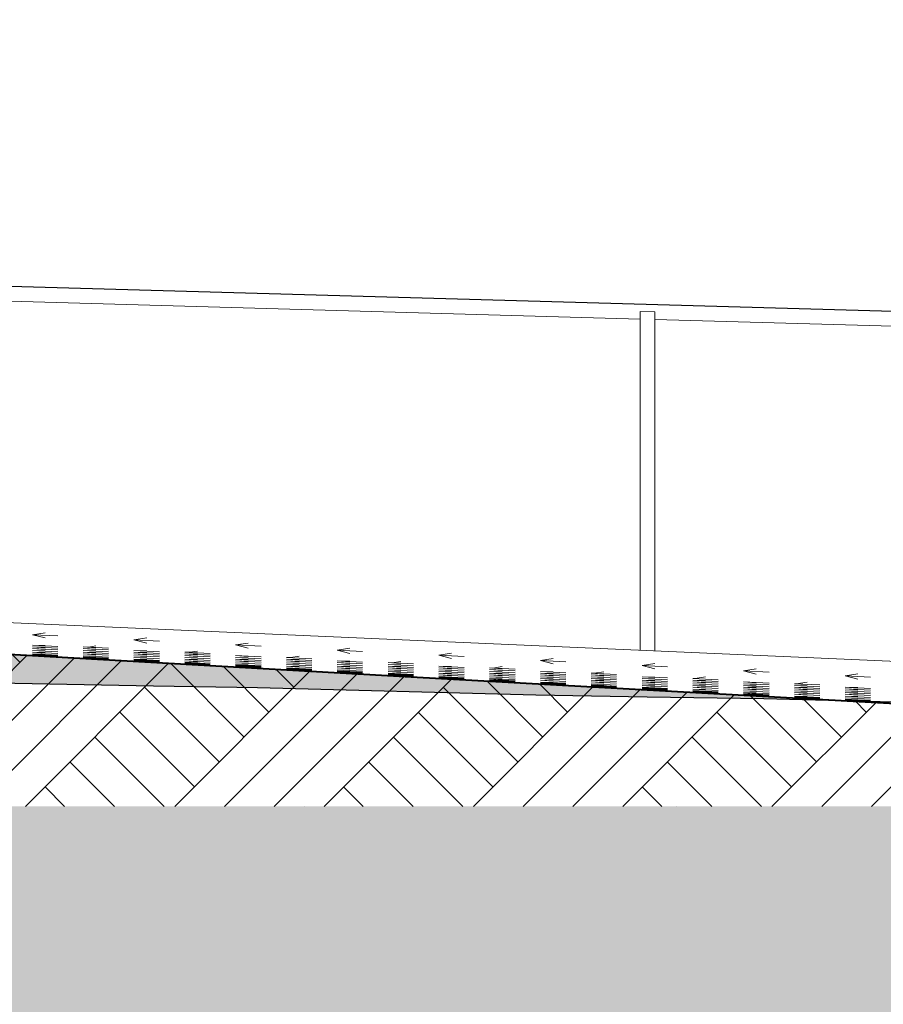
# Model space of a CAD drawing. Header units: millimetres. Extents: x -4481 to 79246, y -53000 to 18468.
# Tile 47 of 48: x 69239 to 72183, y -1675 to 1683. Entities that reach past the tile are written whole.
import ezdxf

# ---------------------------------------------------------------- set-up
doc = ezdxf.new("R2010")
doc.units = ezdxf.units.MM
doc.header["$MEASUREMENT"] = 0
doc.linetypes.add('Points', pattern=[1269.999981, 0, -1269.999981])
for name, color, linetype in [('L1', 7, 'Continuous'), ('Nouveau_0', 7, 'Continuous'), ('Nouveau__ DÉBLAIS REMBLAIS', 7, 'Continuous'), ('Nouveau_Equip - Escaliers et ascenseurs', 7, 'Continuous'), ('Terrain - original', 7, 'Continuous')]:
    doc.layers.add(name, color=color, linetype=linetype)
doc.linetypes.add('_TN', pattern='A,0,[2,PROJET COUPE BB_21.Shx,S=126.984127,R=0,X=0,Y=0],-16000,0', length=16000)
pattern_1 = [(45, (0, 0), (-254.5584, 254.5584), []), (45, (-84.85, 84.85), (-509.117, 509.117), []), (45, (-169.7, 169.7), (-509.117, 509.117), []), (135, (-254.56, 254.56), (84.85281, 84.85281), [360, -360])]

# ---------------------------------------------------------------- blocks, each defined once
blk = doc.blocks.new('Élément de coupe_16')
at = {"layer": 'Terrain - original', "linetype": 'Continuous', "lineweight": 13}
h = blk.add_hatch(dxfattribs=at)
h.set_pattern_fill('__TERRE_VÉGÉTALISÉE', style=0, pattern_type=2)
h.set_pattern_definition(pattern_1)
h.paths.add_polyline_path([(-565.7, 965.1), (-4480.9, 349.6), (-4480.9, -53000), (79246.1, -53000), (79246.1, -778.5), (74371.3, -674.1), (74371.3, -1000), (9244.8, -1000), (9244.8, 1401), (731.6, 1682.7), (523.7, 1468), (24.2, 1109.4)])
blk = doc.blocks.new('Élément de coupe_65')
at = {"layer": 'L1', "linetype": 'Continuous', "lineweight": 5}
h = blk.add_hatch(dxfattribs=at)
h.set_pattern_fill('__TERRE_VÉGÉTALISÉE', style=0, pattern_type=2)
h.set_pattern_definition(pattern_1)
h.paths.add_polyline_path([(74371.3, -1000), (74371.3, -766.9), (70552.6, -557), (60668, 0), (60668, -1000)])
at = {"layer": 'L1', "color": 251, "linetype": 'Continuous', "lineweight": 13}
blk.add_line((77677.7, -744.9), (66791.2, -268.1), dxfattribs=at)
at = {"layer": 'L1', "color": 7, "linetype": 'Continuous', "lineweight": 13}
for p, q in [((69282, -414.5), (69325.3, -407.6)), ((69282, -414.5), (69368.6, -418.9)), ((69282, -414.5), (69325.3, -425.7)), ((69628.4, -432.1), (69671.7, -425.2)), ((69628.4, -432.1), (69715, -436.5)), ((69628.4, -432.1), (69671.7, -443.3)), ((69282, -450), (69368.6, -454.5)), ((69282, -450), (69325.3, -453)), ((69282, -450), (69325.3, -451.5)), ((69282, -456), (69368.6, -460.5)), ((69282, -456), (69325.3, -459)), ((69282, -456), (69325.3, -457.5)), ((69282, -462.1), (69368.6, -466.5)), ((69282, -462.1), (69325.3, -465.1)), ((69282, -462.1), (69325.3, -463.5)), ((69282, -468.1), (69368.6, -472.6)), ((69282, -468.1), (69325.3, -471.1)), ((69282, -468.1), (69325.3, -469.6)), ((69455.2, -456), (69541.8, -460.5)), ((69455.2, -456), (69498.5, -459)), ((69455.2, -456), (69473.8, -456.6)), ((69455.2, -462), (69541.8, -466.5)), ((69455.2, -462), (69498.5, -465)), ((69455.2, -462), (69498.5, -463.5)), ((69455.2, -468), (69541.8, -472.5)), ((69455.2, -468), (69498.5, -471)), ((69455.2, -468), (69498.5, -469.5)), ((69473.8, -456.6), (69498.5, -452.7)), ((69628.4, -467.9), (69715, -472.4)), ((69628.4, -467.9), (69671.7, -470.9)), ((69628.4, -467.9), (69671.7, -469.4)), ((69974.9, -449.6), (70018.2, -442.8)), ((69974.9, -449.6), (70061.5, -454)), ((69974.9, -449.6), (70018.2, -460.9)), ((70321.3, -467.2), (70364.6, -460.4)), ((70321.3, -467.2), (70407.9, -471.6)), ((70321.3, -467.2), (70364.6, -478.5)), ((69282, -474.1), (69368.6, -478.6)), ((69282, -474.1), (69325.3, -477.1)), ((69282, -474.1), (69325.3, -475.6)), ((69282, -479.5), (69368.6, -484.3)), ((69282, -479.5), (69325.3, -482.1)), ((69282, -479.5), (69315.7, -481.3)), ((69282, -480.6), (69368.6, -485.4)), ((69282, -480.6), (69325.3, -483.1)), ((69282, -480.6), (69325.3, -482.9)), ((69282, -481.7), (69368.6, -486.4)), ((69282, -481.7), (69325.3, -484.2)), ((69282, -481.7), (69325.3, -483.9)), ((69282, -482.8), (69368.6, -487.5)), ((69282, -482.8), (69325.3, -485.3)), ((69282, -482.8), (69325.3, -485)), ((69282, -483.8), (69368.6, -488.6)), ((69282, -483.8), (69325.3, -486.3)), ((69282, -483.8), (69325.3, -486.1)), ((69282, -484.9), (69368.6, -489.7)), ((69282, -484.9), (69325.3, -487.4)), ((69282, -484.9), (69325.3, -487.1)), ((69315.7, -481.3), (69325.3, -481.6)), ((69455.2, -474), (69541.8, -478.5)), ((69455.2, -474), (69498.5, -477)), ((69455.2, -474), (69498.5, -475.5)), ((69455.2, -480.1), (69541.8, -484.5)), ((69455.2, -480.1), (69498.5, -483.1)), ((69455.2, -480.1), (69498.5, -481.5)), ((69455.2, -486.1), (69541.8, -490.6)), ((69455.2, -486.1), (69498.5, -489.1)), ((69455.2, -486.1), (69498.5, -487.6)), ((69455.2, -489.6), (69541.8, -494.4)), ((69455.2, -489.6), (69498.5, -492.1)), ((69455.2, -489.6), (69498.5, -491.8)), ((69455.2, -490.7), (69541.8, -495.4)), ((69455.2, -490.7), (69498.5, -493.2)), ((69455.2, -490.7), (69498.5, -492.9)), ((69455.2, -491.7), (69541.8, -496.5)), ((69455.2, -491.7), (69498.5, -494.3)), ((69455.2, -491.7), (69498.5, -494)), ((69455.2, -492.8), (69541.8, -497.6)), ((69455.2, -492.8), (69498.5, -495.3)), ((69455.2, -492.8), (69498.5, -495.1)), ((69455.2, -493.9), (69541.8, -498.6)), ((69455.2, -493.9), (69498.5, -496.4)), ((69455.2, -493.9), (69498.5, -496.1)), ((69455.2, -495), (69541.8, -499.7)), ((69455.2, -495), (69498.5, -497.5)), ((69455.2, -495), (69498.5, -497.2)), ((69628.4, -474), (69715, -478.5)), ((69628.4, -474), (69671.7, -477)), ((69628.4, -474), (69671.7, -475.5)), ((69628.4, -480), (69715, -484.5)), ((69628.4, -480), (69671.7, -483)), ((69628.4, -480), (69671.7, -481.5)), ((69628.4, -486), (69715, -490.5)), ((69628.4, -486), (69671.7, -489)), ((69628.4, -486), (69671.7, -487.5)), ((69628.4, -492), (69715, -496.5)), ((69628.4, -492), (69671.7, -495)), ((69628.4, -492), (69671.7, -493.5)), ((69628.4, -498.1), (69715, -502.5)), ((69628.4, -498.1), (69671.7, -501.1)), ((69628.4, -498.1), (69671.7, -499.5)), ((69628.4, -499.7), (69715, -504.4)), ((69628.4, -499.7), (69671.7, -502.2)), ((69628.4, -499.7), (69671.7, -501.9)), ((69628.4, -500.7), (69715, -505.5)), ((69628.4, -500.7), (69671.7, -503.2)), ((69628.4, -500.7), (69671.7, -503)), ((69628.4, -501.8), (69715, -506.6)), ((69628.4, -501.8), (69671.7, -504.3)), ((69628.4, -501.8), (69671.7, -504)), ((69628.4, -502.9), (69715, -507.6)), ((69628.4, -502.9), (69671.7, -505.4)), ((69628.4, -502.9), (69671.7, -505.1)), ((69801.6, -473.9), (69888.3, -478.4)), ((69801.6, -473.9), (69844.9, -476.9)), ((69801.6, -473.9), (69818.5, -474.5)), ((69801.6, -479.9), (69888.3, -484.4)), ((69801.6, -479.9), (69844.9, -482.9)), ((69801.6, -479.9), (69844.9, -481.4)), ((69801.6, -485.9), (69888.3, -490.4)), ((69801.6, -485.9), (69844.9, -488.9)), ((69801.6, -485.9), (69844.9, -487.4)), ((69801.6, -492), (69888.3, -496.5)), ((69801.6, -492), (69844.9, -495)), ((69801.6, -492), (69844.9, -493.5)), ((69801.6, -498), (69888.3, -502.5)), ((69801.6, -498), (69844.9, -501)), ((69801.6, -498), (69844.9, -499.5)), ((69818.5, -474.5), (69844.9, -470.3)), ((69974.9, -485.9), (70061.5, -490.4)), ((69974.9, -485.9), (70018.2, -488.9)), ((69974.9, -485.9), (70018.2, -487.4)), ((69974.9, -491.9), (70061.5, -496.4)), ((69974.9, -491.9), (70018.2, -494.9)), ((69974.9, -491.9), (70018.2, -493.4)), ((69974.9, -497.9), (70061.5, -502.4)), ((69974.9, -497.9), (70018.2, -500.9)), ((69974.9, -497.9), (70018.2, -499.4)), ((70148.1, -491.8), (70234.7, -496.3)), ((70148.1, -491.8), (70191.4, -494.8)), ((70148.1, -491.8), (70163.1, -492.4)), ((70148.1, -497.9), (70234.7, -502.3)), ((70148.1, -497.9), (70191.4, -500.8)), ((70148.1, -497.9), (70191.4, -499.3)), ((70163.1, -492.4), (70191.4, -487.9)), ((70667.7, -484.8), (70711, -478)), ((70667.7, -484.8), (70754.3, -489.2)), ((70667.7, -484.8), (70711, -496.1)), ((71014.1, -502.4), (71057.4, -495.5)), ((71014.1, -502.4), (71100.7, -506.8)), ((71014.1, -502.4), (71057.4, -513.7)), ((69628.4, -503.9), (69715, -508.7)), ((69628.4, -503.9), (69671.7, -506.5)), ((69628.4, -503.9), (69671.7, -506.2)), ((69650.7, -506.2), (69671.7, -507.3)), ((69700.3, -509), (69715, -509.8)), ((69801.6, -504), (69888.3, -508.5)), ((69801.6, -504), (69844.9, -507)), ((69801.6, -504), (69844.9, -505.5)), ((69801.6, -508.6), (69888.3, -513.4)), ((69801.6, -508.6), (69844.9, -511.1)), ((69801.6, -508.6), (69844.9, -510.9)), ((69801.6, -509.7), (69888.3, -514.5)), ((69801.6, -509.7), (69844.9, -512.2)), ((69801.6, -509.7), (69844.9, -512)), ((69801.6, -510.8), (69888.3, -515.5)), ((69801.6, -510.8), (69844.9, -513.3)), ((69801.6, -510.8), (69844.9, -513)), ((69801.6, -511.9), (69888.3, -516.6)), ((69801.6, -511.9), (69844.9, -514.4)), ((69801.6, -511.9), (69844.9, -514.1)), ((69801.6, -512.9), (69888.3, -517.7)), ((69801.6, -512.9), (69844.9, -515.4)), ((69801.6, -512.9), (69844.9, -515.2)), ((69801.6, -514), (69888.3, -518.8)), ((69801.6, -514), (69844.9, -516.5)), ((69801.6, -514), (69844.9, -516.2)), ((69974.9, -503.9), (70061.5, -508.4)), ((69974.9, -503.9), (70018.2, -506.9)), ((69974.9, -503.9), (70018.2, -505.4)), ((69974.9, -510), (70061.5, -514.5)), ((69974.9, -510), (70018.2, -513)), ((69974.9, -510), (70018.2, -511.5)), ((69974.9, -516), (70061.5, -520.5)), ((69974.9, -516), (70018.2, -519)), ((69974.9, -516), (70018.2, -517.5)), ((69974.9, -518.7), (70061.5, -523.4)), ((69974.9, -518.7), (70018.2, -521.2)), ((69974.9, -518.7), (70018.2, -520.9)), ((69974.9, -519.8), (70061.5, -524.5)), ((69974.9, -519.8), (70018.2, -522.3)), ((69974.9, -519.8), (70018.2, -522)), ((69974.9, -520.8), (70061.5, -525.6)), ((69974.9, -520.8), (70018.2, -523.4)), ((69974.9, -520.8), (70018.2, -523.1)), ((69974.9, -521.9), (70061.5, -526.7)), ((69974.9, -521.9), (70018.2, -524.4)), ((69974.9, -521.9), (70018.2, -524.2)), ((69974.9, -523), (70061.5, -527.7)), ((69974.9, -523), (70018.2, -525.5)), ((69974.9, -523), (70018.2, -525.2)), ((69974.9, -524.1), (70061.5, -528.8)), ((69974.9, -524.1), (70018.2, -526.6)), ((69974.9, -524.1), (70018.2, -526.3)), ((70148.1, -503.9), (70234.7, -508.4)), ((70148.1, -503.9), (70191.4, -506.9)), ((70148.1, -503.9), (70191.4, -505.4)), ((70148.1, -509.9), (70234.7, -514.4)), ((70148.1, -509.9), (70191.4, -512.9)), ((70148.1, -509.9), (70191.4, -511.4)), ((70148.1, -515.9), (70234.7, -520.4)), ((70148.1, -515.9), (70191.4, -518.9)), ((70148.1, -515.9), (70191.4, -517.4)), ((70148.1, -521.9), (70234.7, -526.4)), ((70148.1, -521.9), (70191.4, -524.9)), ((70148.1, -521.9), (70191.4, -523.4)), ((70148.1, -527.7), (70234.7, -532.4)), ((70148.1, -527.7), (70191.4, -530.2)), ((70148.1, -527.7), (70164.9, -528.5)), ((70148.1, -528.7), (70234.7, -533.5)), ((70148.1, -528.7), (70191.4, -531.3)), ((70148.1, -528.7), (70191.4, -531)), ((70148.1, -529.8), (70234.7, -534.6)), ((70148.1, -529.8), (70191.4, -532.3)), ((70148.1, -529.8), (70191.4, -532.1)), ((70148.1, -530.9), (70234.7, -535.7)), ((70148.1, -530.9), (70191.4, -533.4)), ((70148.1, -530.9), (70191.4, -533.1)), ((70148.1, -532), (70234.7, -536.7)), ((70148.1, -532), (70191.4, -534.5)), ((70148.1, -532), (70191.4, -534.2)), ((70148.1, -533), (70234.7, -537.8)), ((70148.1, -533), (70191.4, -535.6)), ((70148.1, -533), (70191.4, -535.3)), ((70148.1, -534.1), (70234.7, -538.9)), ((70148.1, -534.1), (70191.4, -536.6)), ((70148.1, -534.1), (70191.4, -536.4)), ((70164.9, -528.5), (70191.4, -529.5)), ((70321.3, -503.8), (70407.9, -508.3)), ((70321.3, -503.8), (70364.6, -506.8)), ((70321.3, -503.8), (70364.6, -505.3)), ((70321.3, -509.8), (70407.9, -514.3)), ((70321.3, -509.8), (70364.6, -512.8)), ((70321.3, -509.8), (70364.6, -511.3)), ((70321.3, -515.9), (70407.9, -520.3)), ((70321.3, -515.9), (70364.6, -518.8)), ((70321.3, -515.9), (70364.6, -517.3)), ((70321.3, -521.9), (70407.9, -526.4)), ((70321.3, -521.9), (70364.6, -524.9)), ((70321.3, -521.9), (70364.6, -523.4)), ((70321.3, -527.9), (70407.9, -532.4)), ((70321.3, -527.9), (70364.6, -530.9)), ((70321.3, -527.9), (70364.6, -529.4)), ((70321.3, -533.9), (70407.9, -538.4)), ((70321.3, -533.9), (70364.6, -536.9)), ((70321.3, -533.9), (70364.6, -535.4)), ((70494.5, -509.8), (70581.1, -514.2)), ((70494.5, -509.8), (70537.8, -512.8)), ((70494.5, -509.8), (70507.8, -510.2)), ((70494.5, -515.8), (70581.1, -520.3)), ((70494.5, -515.8), (70537.8, -518.8)), ((70494.5, -515.8), (70537.8, -517.3)), ((70494.5, -521.8), (70581.1, -526.3)), ((70494.5, -521.8), (70537.8, -524.8)), ((70494.5, -521.8), (70537.8, -523.3)), ((70494.5, -527.8), (70581.1, -532.3)), ((70494.5, -527.8), (70537.8, -530.8)), ((70494.5, -527.8), (70537.8, -529.3)), ((70494.5, -533.9), (70581.1, -538.3)), ((70494.5, -533.9), (70537.8, -536.8)), ((70494.5, -533.9), (70537.8, -535.3)), ((70507.8, -510.2), (70537.8, -505.5)), ((70667.7, -521.7), (70754.3, -526.2)), ((70667.7, -521.7), (70711, -524.7)), ((70667.7, -521.7), (70711, -523.2)), ((70667.7, -527.8), (70754.3, -532.2)), ((70667.7, -527.8), (70711, -530.8)), ((70667.7, -527.8), (70711, -529.3)), ((70667.7, -533.8), (70754.3, -538.3)), ((70667.7, -533.8), (70711, -536.8)), ((70667.7, -533.8), (70711, -535.3)), ((70840.9, -527.7), (70927.5, -532.2)), ((70840.9, -527.7), (70884.2, -530.7)), ((70840.9, -527.7), (70852.4, -528.1)), ((70840.9, -533.7), (70927.5, -538.2)), ((70840.9, -533.7), (70884.2, -536.7)), ((70840.9, -533.7), (70884.2, -535.2)), ((70852.4, -528.1), (70884.2, -523.1)), ((71360.5, -520), (71403.8, -513.1)), ((71360.5, -520), (71447.1, -524.4)), ((71360.5, -520), (71403.8, -531.3)), ((71706.9, -537.6), (71750.2, -530.7)), ((70321.3, -537.7), (70407.9, -542.5)), ((70321.3, -537.7), (70364.6, -540.2)), ((70321.3, -537.7), (70364.6, -540)), ((70321.3, -538.8), (70407.9, -543.6)), ((70321.3, -538.8), (70364.6, -541.3)), ((70321.3, -538.8), (70364.6, -541)), ((70321.3, -539.9), (70407.9, -544.6)), ((70321.3, -539.9), (70364.6, -542.4)), ((70321.3, -539.9), (70364.6, -542.1)), ((70321.3, -540.9), (70407.9, -545.7)), ((70321.3, -540.9), (70364.6, -543.5)), ((70321.3, -540.9), (70364.6, -543.2)), ((70321.3, -542), (70407.9, -546.8)), ((70321.3, -542), (70364.6, -544.5)), ((70321.3, -542), (70364.6, -544.3)), ((70321.3, -543.1), (70407.9, -547.9)), ((70321.3, -543.1), (70364.6, -545.6)), ((70321.3, -543.1), (70364.6, -545.3)), ((70494.5, -539.9), (70581.1, -544.4)), ((70494.5, -539.9), (70537.8, -542.9)), ((70494.5, -539.9), (70537.8, -541.4)), ((70494.5, -545.9), (70581.1, -550.4)), ((70494.5, -545.9), (70537.8, -548.9)), ((70494.5, -545.9), (70537.8, -547.4)), ((70494.5, -547.8), (70581.1, -552.5)), ((70494.5, -547.8), (70537.8, -550.3)), ((70494.5, -547.8), (70537.8, -550)), ((70494.5, -548.9), (70581.1, -553.6)), ((70494.5, -548.9), (70537.8, -551.4)), ((70494.5, -548.9), (70537.8, -551.1)), ((70494.5, -549.9), (70581.1, -554.7)), ((70494.5, -549.9), (70537.8, -552.4)), ((70494.5, -549.9), (70537.8, -552.2)), ((70494.5, -551), (70581.1, -555.8)), ((70494.5, -551), (70537.8, -553.5)), ((70494.5, -551), (70537.8, -553.3)), ((70494.5, -552.1), (70581.1, -556.8)), ((70494.5, -552.1), (70537.8, -554.6)), ((70494.5, -552.1), (70537.8, -554.3)), ((70494.5, -553.2), (70581.1, -557.9)), ((70494.5, -553.2), (70537.8, -555.7)), ((70494.5, -553.2), (70537.8, -555.4)), ((70667.7, -539.8), (70754.3, -544.3)), ((70667.7, -539.8), (70711, -542.8)), ((70667.7, -539.8), (70711, -541.3)), ((70667.7, -545.8), (70754.3, -550.3)), ((70667.7, -545.8), (70711, -548.8)), ((70667.7, -545.8), (70711, -547.3)), ((70667.7, -551.9), (70754.3, -556.3)), ((70667.7, -551.9), (70711, -554.8)), ((70667.7, -551.9), (70711, -553.3)), ((70667.7, -556.8), (70754.3, -561.5)), ((70667.7, -556.8), (70711, -559.3)), ((70667.7, -556.8), (70711, -559)), ((70667.7, -557.8), (70754.3, -562.6)), ((70667.7, -557.8), (70711, -560.4)), ((70667.7, -557.8), (70711, -560.1)), ((70667.7, -558.9), (70754.3, -563.7)), ((70667.7, -558.9), (70711, -561.4)), ((70667.7, -558.9), (70711, -561.2)), ((70667.7, -560), (70754.3, -564.7)), ((70667.7, -560), (70711, -562.5)), ((70667.7, -560), (70711, -562.2)), ((70667.7, -561.1), (70754.3, -565.8)), ((70667.7, -561.1), (70711, -563.6)), ((70667.7, -561.1), (70711, -563.3)), ((70667.7, -562.1), (70754.3, -566.9)), ((70667.7, -562.1), (70711, -564.6)), ((70667.7, -562.1), (70711, -564.4)), ((70667.7, -563.2), (70754.3, -568)), ((70667.7, -563.2), (70703.1, -565.3)), ((70667.7, -563.2), (70711, -565.5)), ((70840.9, -539.7), (70927.5, -544.2)), ((70840.9, -539.7), (70884.2, -542.7)), ((70840.9, -539.7), (70884.2, -541.2)), ((70840.9, -545.8), (70927.5, -550.2)), ((70840.9, -545.8), (70884.2, -548.8)), ((70840.9, -545.8), (70884.2, -547.3)), ((70840.9, -551.8), (70927.5, -556.3)), ((70840.9, -551.8), (70884.2, -554.8)), ((70840.9, -551.8), (70884.2, -553.3)), ((70840.9, -557.8), (70927.5, -562.3)), ((70840.9, -557.8), (70884.2, -560.8)), ((70840.9, -557.8), (70884.2, -559.3)), ((70840.9, -563.8), (70927.5, -568.3)), ((70840.9, -563.8), (70884.2, -566.8)), ((70840.9, -563.8), (70884.2, -565.3)), ((70840.9, -566.8), (70927.5, -571.6)), ((70840.9, -566.8), (70884.2, -569.3)), ((70840.9, -566.8), (70884.2, -569.1)), ((70840.9, -567.9), (70927.5, -572.7)), ((70840.9, -567.9), (70884.2, -570.4)), ((70840.9, -567.9), (70884.2, -570.1)), ((70840.9, -569), (70927.5, -573.7)), ((70840.9, -569), (70884.2, -571.5)), ((70840.9, -569), (70884.2, -571.2)), ((70840.9, -570), (70927.5, -574.8)), ((70840.9, -570), (70884.2, -572.6)), ((70840.9, -570), (70884.2, -572.3)), ((71014.1, -539.7), (71100.7, -544.2)), ((71014.1, -539.7), (71057.4, -542.7)), ((71014.1, -539.7), (71057.4, -541.2)), ((71014.1, -545.7), (71100.7, -550.2)), ((71014.1, -545.7), (71057.4, -548.7)), ((71014.1, -545.7), (71057.4, -547.2)), ((71014.1, -551.7), (71100.7, -556.2)), ((71014.1, -551.7), (71057.4, -554.7)), ((71014.1, -551.7), (71057.4, -553.2)), ((71014.1, -557.7), (71100.7, -562.2)), ((71014.1, -557.7), (71057.4, -560.7)), ((71014.1, -557.7), (71057.4, -559.2)), ((71014.1, -563.8), (71100.7, -568.2)), ((71014.1, -563.8), (71057.4, -566.8)), ((71014.1, -563.8), (71057.4, -565.3)), ((71014.1, -569.8), (71100.7, -574.3)), ((71014.1, -569.8), (71057.4, -572.8)), ((71014.1, -569.8), (71057.4, -571.3)), ((71187.3, -545.6), (71273.9, -550.1)), ((71187.3, -545.6), (71230.6, -548.6)), ((71187.3, -545.6), (71197.1, -546)), ((71187.3, -551.7), (71273.9, -556.1)), ((71187.3, -551.7), (71230.6, -554.6)), ((71187.3, -551.7), (71230.6, -553.1)), ((71187.3, -557.7), (71273.9, -562.2)), ((71187.3, -557.7), (71230.6, -560.7)), ((71187.3, -557.7), (71230.6, -559.2)), ((71187.3, -563.7), (71273.9, -568.2)), ((71187.3, -563.7), (71230.6, -566.7)), ((71187.3, -563.7), (71230.6, -565.2)), ((71187.3, -569.7), (71273.9, -574.2)), ((71187.3, -569.7), (71230.6, -572.7)), ((71187.3, -569.7), (71230.6, -571.2)), ((71197.1, -546), (71230.6, -540.6)), ((71360.5, -557.6), (71447.1, -562.1)), ((71360.5, -557.6), (71403.8, -560.6)), ((71360.5, -557.6), (71403.8, -559.1)), ((71360.5, -563.6), (71447.1, -568.1)), ((71360.5, -563.6), (71403.8, -566.6)), ((71360.5, -563.6), (71403.8, -565.1)), ((71360.5, -569.7), (71447.1, -574.1)), ((71360.5, -569.7), (71403.8, -572.6)), ((71360.5, -569.7), (71403.8, -571.1)), ((71533.7, -563.6), (71620.3, -568)), ((71533.7, -563.6), (71577, -566.6)), ((71533.7, -563.6), (71541.7, -563.8)), ((71533.7, -569.6), (71620.3, -574.1)), ((71533.7, -569.6), (71577, -572.6)), ((71533.7, -569.6), (71577, -571.1)), ((71541.7, -563.8), (71577, -558.2)), ((71706.9, -537.6), (71793.5, -542)), ((71706.9, -537.6), (71750.2, -548.9)), ((72053.3, -555.2), (72096.6, -548.3)), ((72053.3, -555.2), (72139.9, -559.6)), ((72053.3, -555.2), (72096.6, -566.5)), ((70840.9, -571.1), (70927.5, -575.9)), ((70840.9, -571.1), (70884.2, -573.6)), ((70840.9, -571.1), (70884.2, -573.4)), ((70840.9, -572.2), (70927.5, -576.9)), ((70840.9, -572.2), (70884.2, -574.7)), ((70840.9, -572.2), (70884.2, -574.4)), ((71014.1, -575.8), (71057.4, -577.3)), ((71014.1, -575.8), (71014.3, -575.8)), ((71014.1, -575.8), (71057.4, -578.3)), ((71014.1, -575.8), (71014.1, -575.8)), ((71014.1, -576.9), (71100.7, -581.6)), ((71014.1, -576.9), (71057.4, -579.4)), ((71014.1, -576.9), (71057.4, -579.1)), ((71014.1, -578), (71100.7, -582.7)), ((71014.1, -578), (71057.4, -580.5)), ((71014.1, -578), (71057.4, -580.2)), ((71014.1, -579), (71100.7, -583.8)), ((71014.1, -579), (71057.4, -581.5)), ((71014.1, -579), (71057.4, -581.3)), ((71014.1, -580.1), (71100.7, -584.9)), ((71014.1, -580.1), (71057.4, -582.6)), ((71014.1, -580.1), (71057.4, -582.3)), ((71014.1, -581.2), (71100.7, -585.9)), ((71014.1, -581.2), (71057.4, -583.7)), ((71014.1, -581.2), (71057.4, -583.4)), ((71014.1, -582.2), (71100.7, -587)), ((71014.1, -582.2), (71049.6, -584.3)), ((71014.1, -582.2), (71057.4, -584.5)), ((71014.4, -575.8), (71100.7, -580.3)), ((71187.3, -575.7), (71273.9, -580.2)), ((71187.3, -575.7), (71230.6, -578.7)), ((71187.3, -575.7), (71230.6, -577.2)), ((71187.3, -581.8), (71273.9, -586.2)), ((71187.3, -581.8), (71230.6, -584.8)), ((71187.3, -581.8), (71230.6, -583.3)), ((71187.3, -585.9), (71273.9, -590.6)), ((71187.3, -585.9), (71230.6, -588.4)), ((71187.3, -585.9), (71230.6, -588.1)), ((71187.3, -586.9), (71273.9, -591.7)), ((71187.3, -586.9), (71230.6, -589.5)), ((71187.3, -586.9), (71230.6, -589.2)), ((71187.3, -588), (71273.9, -592.8)), ((71187.3, -588), (71230.6, -590.5)), ((71187.3, -588), (71230.6, -590.3)), ((71187.3, -589.1), (71273.9, -593.8)), ((71187.3, -589.1), (71230.6, -591.6)), ((71187.3, -589.1), (71230.6, -591.3)), ((71187.3, -590.2), (71273.9, -594.9)), ((71187.3, -590.2), (71230.6, -592.7)), ((71187.3, -590.2), (71230.6, -592.4)), ((71187.3, -591.2), (71273.9, -596)), ((71187.3, -591.2), (71230.6, -593.7)), ((71187.3, -591.2), (71230.6, -593.5)), ((71360.5, -575.7), (71447.1, -580.2)), ((71360.5, -575.7), (71403.8, -578.7)), ((71360.5, -575.7), (71403.8, -577.2)), ((71360.5, -581.7), (71447.1, -586.2)), ((71360.5, -581.7), (71403.8, -584.7)), ((71360.5, -581.7), (71403.8, -583.2)), ((71360.5, -587.7), (71447.1, -592.2)), ((71360.5, -587.7), (71403.8, -590.7)), ((71360.5, -587.7), (71403.8, -589.2)), ((71360.5, -593.7), (71447.1, -598.2)), ((71360.5, -593.7), (71403.8, -596.7)), ((71360.5, -593.7), (71403.8, -595.2)), ((71360.5, -595.9), (71447.1, -600.7)), ((71360.5, -595.9), (71403.8, -598.4)), ((71360.5, -595.9), (71403.8, -598.2)), ((71360.5, -597), (71447.1, -601.8)), ((71360.5, -597), (71403.8, -599.5)), ((71360.5, -597), (71403.8, -599.2)), ((71360.5, -598.1), (71447.1, -602.8)), ((71360.5, -598.1), (71403.8, -600.6)), ((71360.5, -598.1), (71403.8, -600.3)), ((71360.5, -599.1), (71447.1, -603.9)), ((71360.5, -599.1), (71403.8, -601.7)), ((71360.5, -599.1), (71403.8, -601.4)), ((71360.5, -600.2), (71447.1, -605)), ((71360.5, -600.2), (71403.8, -602.7)), ((71360.5, -600.2), (71403.8, -602.5)), ((71360.5, -601.3), (71447.1, -606)), ((71360.5, -601.3), (71396, -603.3)), ((71360.5, -601.3), (71403.8, -603.5)), ((71533.7, -575.6), (71620.3, -580.1)), ((71533.7, -575.6), (71577, -578.6)), ((71533.7, -575.6), (71577, -577.1)), ((71533.7, -581.6), (71620.3, -586.1)), ((71533.7, -581.6), (71577, -584.6)), ((71533.7, -581.6), (71577, -583.1)), ((71533.7, -587.6), (71620.3, -592.1)), ((71533.7, -587.6), (71577, -590.6)), ((71533.7, -587.6), (71577, -589.1)), ((71533.7, -593.7), (71620.3, -598.2)), ((71533.7, -593.7), (71577, -596.7)), ((71533.7, -593.7), (71577, -595.2)), ((71533.7, -599.7), (71620.3, -604.2)), ((71533.7, -599.7), (71577, -602.7)), ((71533.7, -599.7), (71577, -601.2)), ((71706.9, -575.5), (71793.5, -580)), ((71706.9, -575.5), (71750.2, -578.5)), ((71706.9, -575.5), (71750.2, -577)), ((71706.9, -581.6), (71793.5, -586)), ((71706.9, -581.6), (71750.2, -584.6)), ((71706.9, -581.6), (71750.2, -583)), ((71706.9, -587.6), (71793.5, -592.1)), ((71706.9, -587.6), (71750.2, -590.6)), ((71706.9, -587.6), (71750.2, -589.1)), ((71706.9, -593.6), (71793.5, -598.1)), ((71706.9, -593.6), (71750.2, -596.6)), ((71706.9, -593.6), (71750.2, -595.1)), ((71706.9, -599.6), (71793.5, -604.1)), ((71706.9, -599.6), (71750.2, -602.6)), ((71706.9, -599.6), (71750.2, -601.1)), ((71880.1, -581.5), (71966.7, -586)), ((71880.1, -581.5), (71923.4, -584.5)), ((71880.1, -581.5), (71886.4, -581.7)), ((71880.1, -587.5), (71966.7, -592)), ((71880.1, -587.5), (71923.4, -590.5)), ((71880.1, -587.5), (71923.4, -589)), ((71880.1, -593.5), (71966.7, -598)), ((71880.1, -593.5), (71923.4, -596.5)), ((71880.1, -593.5), (71923.4, -595)), ((71880.1, -599.6), (71966.7, -604)), ((71880.1, -599.6), (71923.4, -602.6)), ((71880.1, -599.6), (71923.4, -601)), ((71886.4, -581.7), (71923.4, -575.8)), ((72053.3, -593.5), (72139.9, -598)), ((72053.3, -593.5), (72096.6, -596.5)), ((72053.3, -593.5), (72096.6, -595)), ((72053.3, -599.5), (72139.9, -604)), ((72053.3, -599.5), (72096.6, -602.5)), ((72053.3, -599.5), (72096.6, -601)), ((71533.7, -604.9), (71620.3, -609.7)), ((71533.7, -604.9), (71577, -607.4)), ((71533.7, -604.9), (71577, -607.1)), ((71533.7, -606), (71620.3, -610.7)), ((71533.7, -606), (71577, -608.5)), ((71533.7, -606), (71577, -608.2)), ((71533.7, -607), (71620.3, -611.8)), ((71533.7, -607), (71577, -609.6)), ((71533.7, -607), (71577, -609.3)), ((71533.7, -608.1), (71620.3, -612.9)), ((71533.7, -608.1), (71577, -610.6)), ((71533.7, -608.1), (71577, -610.4)), ((71533.7, -609.2), (71620.3, -614)), ((71533.7, -609.2), (71577, -611.7)), ((71533.7, -609.2), (71577, -611.4)), ((71533.7, -610.3), (71620.3, -615)), ((71533.7, -610.3), (71577, -612.8)), ((71533.7, -610.3), (71577, -612.5)), ((71706.9, -605.6), (71793.5, -610.1)), ((71706.9, -605.6), (71750.2, -608.6)), ((71706.9, -605.6), (71750.2, -607.1)), ((71706.9, -611.7), (71793.5, -616.2)), ((71706.9, -611.7), (71750.2, -614.7)), ((71706.9, -611.7), (71750.2, -613.2)), ((71706.9, -615), (71793.5, -619.7)), ((71706.9, -615), (71750.2, -617.5)), ((71706.9, -615), (71750.2, -617.2)), ((71706.9, -616), (71793.5, -620.8)), ((71706.9, -616), (71750.2, -618.5)), ((71706.9, -616), (71750.2, -618.3)), ((71706.9, -617.1), (71793.5, -621.9)), ((71706.9, -617.1), (71750.2, -619.6)), ((71706.9, -617.1), (71750.2, -619.4)), ((71706.9, -618.2), (71793.5, -622.9)), ((71706.9, -618.2), (71750.2, -620.7)), ((71706.9, -618.2), (71750.2, -620.4)), ((71706.9, -619.3), (71793.5, -624)), ((71706.9, -619.3), (71750.2, -621.8)), ((71706.9, -619.3), (71750.2, -621.5)), ((71706.9, -620.3), (71793.5, -625.1)), ((71706.9, -620.3), (71742.4, -622.4)), ((71706.9, -620.3), (71750.2, -622.6)), ((71880.1, -605.6), (71966.7, -610.1)), ((71880.1, -605.6), (71923.4, -608.6)), ((71880.1, -605.6), (71923.4, -607.1)), ((71880.1, -611.6), (71966.7, -616.1)), ((71880.1, -611.6), (71923.4, -614.6)), ((71880.1, -611.6), (71923.4, -613.1)), ((71880.1, -617.6), (71966.7, -622.1)), ((71880.1, -617.6), (71923.4, -620.6)), ((71880.1, -617.6), (71923.4, -619.1)), ((71880.1, -623.6), (71966.7, -628.1)), ((71880.1, -623.6), (71906.5, -625.5)), ((71880.1, -623.6), (71923.4, -625.1)), ((71880.1, -625), (71966.7, -629.8)), ((71880.1, -625), (71923.4, -627.5)), ((71880.1, -625), (71923.4, -627.3)), ((71880.1, -626.1), (71966.7, -630.8)), ((71880.1, -626.1), (71923.4, -628.6)), ((71880.1, -626.1), (71923.4, -628.3)), ((71880.1, -627.2), (71966.7, -631.9)), ((71880.1, -627.2), (71923.4, -629.7)), ((71880.1, -627.2), (71923.4, -629.4)), ((71880.1, -628.2), (71966.7, -633)), ((71880.1, -628.2), (71923.4, -630.7)), ((71880.1, -628.2), (71923.4, -630.5)), ((71880.1, -629.3), (71966.7, -634.1)), ((71880.1, -629.3), (71923.4, -631.8)), ((71880.1, -629.3), (71923.4, -631.6)), ((71906.6, -625.5), (71923.4, -626.5)), ((72053.3, -605.5), (72139.9, -610)), ((72053.3, -605.5), (72096.6, -608.5)), ((72053.3, -605.5), (72096.6, -607)), ((72053.3, -611.5), (72139.9, -616)), ((72053.3, -611.5), (72096.6, -614.5)), ((72053.3, -611.5), (72096.6, -613)), ((72053.3, -617.6), (72139.9, -622)), ((72053.3, -617.6), (72096.6, -620.6)), ((72053.3, -617.6), (72096.6, -619)), ((72053.3, -623.6), (72139.9, -628.1)), ((72053.3, -623.6), (72096.6, -626.6)), ((72053.3, -623.6), (72096.6, -625.1)), ((72053.3, -629.6), (72139.9, -634.1)), ((72053.3, -629.6), (72096.6, -632.6)), ((72053.3, -629.6), (72096.6, -631.1)), ((72053.3, -634), (72139.9, -638.8)), ((72053.3, -634), (72096.6, -636.5)), ((72053.3, -634), (72096.6, -636.2)), ((72053.3, -635.1), (72139.9, -639.8)), ((72053.3, -635.1), (72096.6, -637.6)), ((72053.3, -635.1), (72096.6, -637.3)), ((72053.3, -636.1), (72139.9, -640.9)), ((72053.3, -636.1), (72096.6, -638.7)), ((72053.3, -636.1), (72096.6, -638.4)), ((72053.3, -637.2), (72139.9, -642)), ((72053.3, -637.2), (72096.6, -639.7)), ((72053.3, -637.2), (72096.6, -639.5)), ((72053.3, -638.3), (72139.9, -643.1)), ((72053.3, -638.3), (72096.6, -640.8)), ((72053.3, -638.3), (72096.6, -640.5)), ((72053.3, -639.4), (72139.9, -644.1)), ((72053.3, -639.4), (72088.8, -641.4)), ((72053.3, -639.4), (72096.6, -641.6))]:
    blk.add_line(p, q, dxfattribs=at)
at = {"layer": 'L1', "color": 7, "linetype": 'Continuous', "lineweight": 40, "flags": 128}
blk.add_lwpolyline([(60668, 0), (70552.6, -557), (74371.3, -766.9)], dxfattribs=at)
blk = doc.blocks.new('Élément de coupe_102')
at = {"layer": 'Nouveau_0', "color": 255, "linetype": 'Points', "lineweight": 0, "flags": 128}
blk.add_lwpolyline([(9244.8, -1000), (24232, -1000), (24722, -1000), (24922, -1000), (59978, -1000), (60168, -1000), (60178, -1000), (60668, -1000), (74371.3, -1000)], dxfattribs=at)
blk = doc.blocks.new('Élément de coupe_106')
at = {"layer": 'Nouveau_Equip - Escaliers et ascenseurs', "color": 251, "linetype": 'Continuous', "lineweight": 13}
for p, q in [((71353.9, 687.5), (71403.9, 686.1)), ((71353.9, -468), (71353.9, 687.5)), ((71403.9, -470.2), (71403.9, 686.1)), ((71403.9, -470.2), (71403.9, 660.5))]:
    blk.add_line(p, q, dxfattribs=at)
blk = doc.blocks.new('Élément de coupe_192')
at = {"layer": 'Nouveau_Equip - Escaliers et ascenseurs', "color": 251, "linetype": 'Continuous', "lineweight": 13}
for p, q in [((75707.2, 588.8), (60358, 1027)), ((75707.2, 587.5), (60358, 1026.1)), ((71353.9, 661.9), (69005.3, 729)), ((73752.6, 593.4), (71403.9, 660.5))]:
    blk.add_line(p, q, dxfattribs=at)

msp = doc.modelspace()

# ---------------------------------------------------------------- hatches: boundary and pattern name
at = {"layer": 'Nouveau__ DÉBLAIS REMBLAIS', "linetype": 'Continuous', "lineweight": 0}
msp.add_hatch(color=174, dxfattribs=at).paths.add_polyline_path([(60668, -379.596), (60931.308, -386.945), (61779.27, -410.282), (62747.338, -430.202), (63682.099, -455.758), (65702.117, -497.204), (66677.031, -523.891), (67071.396, -531.815), (67383.845, -537.875), (68369.088, -564.192), (69694.808, -590.108), (70049.668, -595.851), (70999.049, -620.856), (71378.669, -627.141), (71775.793, -633.747), (72104.716, -642.109), (70410.968, -549.011), (60668.083, -0.005), (60668, 0), (60668, -50)])

# ---------------------------------------------------------------- linework, layer by layer
at = {"layer": 'Terrain - original', "color": 1, "linetype": '_TN', "lineweight": 25}
for p, q in [((69694.808, -590.108), (68369.088, -564.192)), ((70049.668, -595.851), (69694.808, -590.108)), ((70999.049, -620.856), (70049.668, -595.851)), ((71378.669, -627.141), (70999.049, -620.856)), ((71775.793, -633.747), (71378.669, -627.141)), ((72707.099, -657.422), (71775.793, -633.747))]:
    msp.add_line(p, q, dxfattribs=at)

# ---------------------------------------------------------------- block references
at = {"layer": 'L1', "lineweight": 0}
msp.add_blockref('Élément de coupe_65', (0, 0), dxfattribs=at)
at = {"layer": 'Nouveau_0', "lineweight": 0}
msp.add_blockref('Élément de coupe_102', (0, 0), dxfattribs=at)
at = {"layer": 'Nouveau_Equip - Escaliers et ascenseurs', "lineweight": 0}
for name in ['Élément de coupe_192', 'Élément de coupe_106']:
    msp.add_blockref(name, (0, 0), dxfattribs=at)
at = {"layer": 'Terrain - original', "lineweight": 0}
msp.add_blockref('Élément de coupe_16', (0, 0), dxfattribs=at)

doc.saveas('drawing.dxf')
